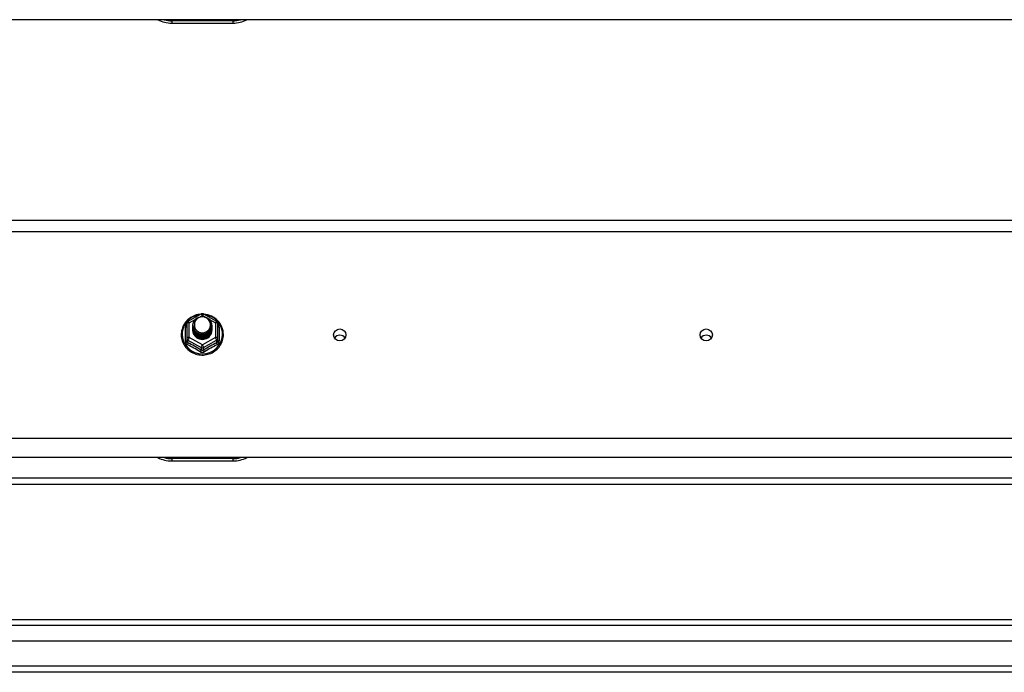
# Model space of a CAD drawing. Header units: inches. Extents: x 88 to 220, y 59 to 101.
# Tile 26 of 31: x 188 to 204, y 60 to 71. Entities that reach past the tile are written whole.
import ezdxf

# ---------------------------------------------------------------- set-up
doc = ezdxf.new("R2010")
doc.units = ezdxf.units.IN
doc.header["$MEASUREMENT"] = 0
doc.layers.add('Visible Edges(ANSI)', color=7, linetype='Continuous', lineweight=25)
doc.layers.add('Visible Tangent Edges(ANSI)', color=7, linetype='Continuous', lineweight=25)

msp = doc.modelspace()

# ---------------------------------------------------------------- linework, layer by layer
at = {"layer": 'Visible Edges(ANSI)'}
for p, q in [((218.599, 71.118), (154.965, 71.118)), ((190.349, 71.061), (191.349, 71.061)), ((154.965, 67.835), (218.599, 67.835)), ((190.615, 66.181), (190.829, 66.301)), ((190.868, 66.301), (191.082, 66.181)), ((190.595, 66.147), (190.595, 65.907)), ((190.695, 66.116), (190.695, 66.116)), ((190.695, 66.103), (190.695, 66.103)), ((191.002, 66.109), (191.002, 66.11)), ((191.002, 66.097), (191.002, 66.097)), ((191.103, 65.907), (191.103, 66.147)), ((190.695, 66.091), (190.695, 66.091)), ((190.695, 66.078), (190.695, 66.078)), ((190.695, 66.065), (190.695, 66.066)), ((190.695, 66.053), (190.695, 66.053)), ((190.695, 66.04), (190.695, 66.041)), ((191.002, 66.084), (191.002, 66.085)), ((191.002, 66.072), (191.002, 66.072)), ((191.002, 66.059), (191.002, 66.06)), ((191.002, 66.047), (191.002, 66.047)), ((190.595, 65.907), (190.595, 65.862)), ((190.831, 65.894), (190.829, 65.885)), ((191.103, 65.862), (191.103, 65.907)), ((218.599, 63.951), (154.965, 63.951)), ((190.349, 63.894), (191.349, 63.894)), ((167.724, 63.517), (213.974, 63.517)), ((154.996, 61.301), (219.202, 61.301)), ((219.39, 60.947), (154.807, 60.947)), ((220, 60.435), (154.965, 60.435))]:
    msp.add_line(p, q, dxfattribs=at)
at = {"layer": 'Visible Edges(ANSI)', "flags": 128}
for points in [[(190.823, 66.297), (190.798, 66.294), (190.773, 66.29), (190.749, 66.284), (190.726, 66.276), (190.703, 66.267), (190.68, 66.255), (190.659, 66.243), (190.639, 66.229), (190.619, 66.213), (190.601, 66.197), (190.585, 66.179), (190.569, 66.16), (190.555, 66.14), (190.543, 66.118), (190.532, 66.097), (190.523, 66.074), (190.516, 66.051), (190.51, 66.027), (190.506, 66.003), (190.504, 65.979), (190.504, 65.955), (190.505, 65.93), (190.509, 65.906), (190.514, 65.882), (190.521, 65.859), (190.529, 65.836), (190.54, 65.814), (190.552, 65.793), (190.565, 65.772), (190.58, 65.753), (190.597, 65.735), (190.614, 65.718), (190.633, 65.702), (190.653, 65.687), (190.674, 65.674), (190.696, 65.663), (190.719, 65.653), (190.743, 65.645), (190.767, 65.638), (190.791, 65.633), (190.816, 65.63), (190.841, 65.629), (190.866, 65.629), (190.89, 65.631), (190.915, 65.635), (190.939, 65.64), (190.963, 65.648), (190.986, 65.656), (191.009, 65.667), (191.031, 65.679), (191.051, 65.692), (191.071, 65.707), (191.09, 65.724), (191.107, 65.741), (191.123, 65.76), (191.137, 65.78), (191.15, 65.8), (191.162, 65.822), (191.171, 65.844), (191.179, 65.867), (191.186, 65.891), (191.19, 65.915), (191.193, 65.939), (191.194, 65.963)], [(190.716, 66.042), (190.7, 66.081), (190.695, 66.122), (190.703, 66.163), (190.723, 66.2), (190.753, 66.23), (190.791, 66.251), (190.833, 66.261), (190.877, 66.258), (190.918, 66.244), (190.954, 66.219), (190.981, 66.186), (190.998, 66.146), (191.002, 66.103), (190.994, 66.061), (190.974, 66.023), (190.944, 65.992), (190.907, 65.97), (190.864, 65.959), (190.82, 65.96), (190.779, 65.973), (190.743, 65.997), (190.716, 66.029), (190.7, 66.068), (190.695, 66.11)], [(190.735, 66.018), (190.757, 65.999), (190.784, 65.985), (190.812, 65.976), (190.842, 65.973), (190.872, 65.975), (190.901, 65.983), (190.927, 65.997), (190.951, 66.016), (190.969, 66.039), (190.983, 66.065), (190.991, 66.093), (190.993, 66.122), (190.988, 66.151), (190.977, 66.179), (190.961, 66.203), (190.94, 66.224), (190.915, 66.24), (190.887, 66.25), (190.857, 66.254), (190.827, 66.252), (190.798, 66.244), (190.772, 66.23), (190.75, 66.211), (190.733, 66.187)], [(191.194, 65.963), (191.192, 65.995), (191.188, 66.026), (191.18, 66.056), (191.17, 66.086), (191.157, 66.114), (191.141, 66.142), (191.122, 66.167), (191.101, 66.191), (191.078, 66.213), (191.053, 66.233), (191.027, 66.25), (190.998, 66.265), (190.969, 66.277), (190.938, 66.287), (190.907, 66.293), (190.875, 66.297)], [(190.695, 66.116), (190.695, 66.111), (190.695, 66.107), (190.696, 66.102), (190.696, 66.098), (190.697, 66.093), (190.698, 66.089), (190.699, 66.084), (190.7, 66.08), (190.701, 66.076), (190.702, 66.072), (190.704, 66.067), (190.705, 66.063), (190.707, 66.059), (190.709, 66.055), (190.711, 66.051), (190.713, 66.047), (190.715, 66.043), (190.718, 66.039), (190.72, 66.035), (190.723, 66.032), (190.726, 66.028), (190.729, 66.024), (190.732, 66.021), (190.735, 66.018)], [(190.695, 66.103), (190.696, 66.084), (190.7, 66.065), (190.707, 66.047), (190.716, 66.03), (190.727, 66.014), (190.74, 66), (190.755, 65.987), (190.772, 65.977), (190.79, 65.968), (190.809, 65.962), (190.829, 65.959), (190.849, 65.958), (190.869, 65.959), (190.888, 65.963), (190.907, 65.97), (190.925, 65.979), (190.942, 65.99), (190.957, 66.003), (190.97, 66.018), (190.982, 66.034), (190.991, 66.052), (190.997, 66.07), (191.001, 66.09), (191.002, 66.109)], [(191.002, 66.103), (191.002, 66.083), (190.998, 66.063), (190.992, 66.044), (190.984, 66.025), (190.973, 66.008), (190.959, 65.993), (190.944, 65.979), (190.927, 65.968), (190.909, 65.958), (190.889, 65.951), (190.869, 65.947), (190.849, 65.946), (190.828, 65.947), (190.808, 65.95), (190.788, 65.957), (190.77, 65.965), (190.753, 65.977), (190.738, 65.99), (190.725, 66.005), (190.714, 66.021), (190.705, 66.039), (190.699, 66.058), (190.696, 66.077), (190.695, 66.097)], [(190.695, 66.091), (190.696, 66.071), (190.7, 66.053), (190.707, 66.034), (190.716, 66.017), (190.727, 66.001), (190.74, 65.987), (190.755, 65.975), (190.772, 65.964), (190.79, 65.956), (190.809, 65.95), (190.829, 65.946), (190.849, 65.945), (190.869, 65.947), (190.888, 65.951), (190.907, 65.957), (190.925, 65.966), (190.942, 65.977), (190.957, 65.99), (190.97, 66.005), (190.982, 66.021), (190.991, 66.039), (190.997, 66.058), (191.001, 66.077), (191.002, 66.097)], [(190.733, 66.187), (190.732, 66.184), (190.73, 66.182), (190.729, 66.179), (190.728, 66.177), (190.727, 66.174), (190.726, 66.171), (190.725, 66.169), (190.724, 66.166), (190.723, 66.163), (190.723, 66.161), (190.722, 66.158), (190.721, 66.155), (190.721, 66.152), (190.72, 66.15), (190.72, 66.147), (190.72, 66.144), (190.719, 66.141), (190.719, 66.139), (190.719, 66.136), (190.719, 66.133), (190.719, 66.13), (190.719, 66.127), (190.719, 66.125), (190.719, 66.122)], [(190.719, 66.122), (190.719, 66.119), (190.719, 66.116), (190.719, 66.113), (190.719, 66.111), (190.719, 66.108), (190.719, 66.105), (190.719, 66.102), (190.72, 66.099), (190.72, 66.097), (190.721, 66.094), (190.721, 66.091), (190.722, 66.088), (190.722, 66.086), (190.723, 66.083), (190.724, 66.08), (190.724, 66.077), (190.725, 66.075), (190.726, 66.072), (190.727, 66.069), (190.728, 66.067), (190.729, 66.064), (190.731, 66.062), (190.732, 66.059), (190.733, 66.057)], [(191.002, 66.091), (191.002, 66.071), (190.998, 66.051), (190.992, 66.031), (190.984, 66.013), (190.973, 65.996), (190.959, 65.98), (190.944, 65.967), (190.927, 65.955), (190.909, 65.946), (190.889, 65.939), (190.869, 65.935), (190.849, 65.933), (190.828, 65.934), (190.808, 65.938), (190.788, 65.944), (190.77, 65.953), (190.753, 65.964), (190.738, 65.977), (190.725, 65.992), (190.714, 66.009), (190.705, 66.027), (190.699, 66.045), (190.696, 66.065), (190.695, 66.084)], [(190.695, 66.078), (190.696, 66.059), (190.7, 66.04), (190.707, 66.022), (190.716, 66.005), (190.727, 65.989), (190.74, 65.975), (190.755, 65.962), (190.772, 65.951), (190.79, 65.943), (190.809, 65.937), (190.829, 65.934), (190.849, 65.933), (190.869, 65.934), (190.888, 65.938), (190.907, 65.945), (190.925, 65.954), (190.942, 65.965), (190.957, 65.978), (190.97, 65.993), (190.982, 66.009), (190.991, 66.027), (190.997, 66.045), (191.001, 66.065), (191.002, 66.084)], [(191.002, 66.078), (191.002, 66.058), (190.998, 66.038), (190.992, 66.019), (190.984, 66), (190.973, 65.983), (190.959, 65.968), (190.944, 65.954), (190.927, 65.942), (190.909, 65.933), (190.889, 65.926), (190.869, 65.922), (190.849, 65.92), (190.828, 65.922), (190.808, 65.925), (190.788, 65.932), (190.77, 65.94), (190.753, 65.951), (190.738, 65.965), (190.725, 65.98), (190.714, 65.996), (190.705, 66.014), (190.699, 66.033), (190.696, 66.052), (190.695, 66.072)], [(190.695, 66.065), (190.696, 66.046), (190.7, 66.028), (190.707, 66.009), (190.716, 65.992), (190.727, 65.976), (190.74, 65.962), (190.755, 65.949), (190.772, 65.939), (190.79, 65.931), (190.809, 65.925), (190.829, 65.921), (190.849, 65.92), (190.869, 65.922), (190.888, 65.926), (190.907, 65.932), (190.925, 65.941), (190.942, 65.952), (190.957, 65.965), (190.97, 65.98), (190.982, 65.996), (190.991, 66.014), (190.997, 66.033), (191.001, 66.052), (191.002, 66.072)], [(191.002, 66.066), (191.002, 66.045), (190.998, 66.026), (190.992, 66.006), (190.984, 65.988), (190.973, 65.971), (190.959, 65.955), (190.944, 65.941), (190.927, 65.93), (190.909, 65.921), (190.889, 65.914), (190.869, 65.91), (190.849, 65.908), (190.828, 65.909), (190.808, 65.913), (190.788, 65.919), (190.77, 65.928), (190.753, 65.939), (190.738, 65.952), (190.725, 65.967), (190.714, 65.984), (190.705, 66.002), (190.699, 66.02), (190.696, 66.04), (190.695, 66.059)], [(190.695, 66.053), (190.696, 66.034), (190.7, 66.015), (190.707, 65.997), (190.716, 65.98), (190.727, 65.964), (190.74, 65.949), (190.755, 65.937), (190.772, 65.926), (190.79, 65.918), (190.809, 65.912), (190.829, 65.909), (190.849, 65.908), (190.869, 65.909), (190.888, 65.913), (190.907, 65.92), (190.925, 65.928), (190.942, 65.94), (190.957, 65.953), (190.97, 65.967), (190.982, 65.984), (190.991, 66.002), (190.997, 66.02), (191.001, 66.04), (191.002, 66.059)], [(191.002, 66.053), (191.002, 66.033), (190.998, 66.013), (190.992, 65.994), (190.984, 65.975), (190.973, 65.958), (190.959, 65.943), (190.944, 65.929), (190.927, 65.917), (190.909, 65.908), (190.889, 65.901), (190.869, 65.897), (190.849, 65.895), (190.828, 65.896), (190.808, 65.9), (190.788, 65.907), (190.77, 65.915), (190.753, 65.926), (190.738, 65.94), (190.725, 65.955), (190.714, 65.971), (190.705, 65.989), (190.699, 66.008), (190.696, 66.027), (190.695, 66.047)], [(190.695, 66.04), (190.696, 66.021), (190.7, 66.002), (190.707, 65.984), (190.716, 65.967), (190.727, 65.951), (190.74, 65.937), (190.755, 65.924), (190.772, 65.914), (190.79, 65.906), (190.809, 65.9), (190.829, 65.896), (190.849, 65.895), (190.869, 65.897), (190.888, 65.901), (190.907, 65.907), (190.925, 65.916), (190.942, 65.927), (190.957, 65.94), (190.97, 65.955), (190.982, 65.971), (190.991, 65.989), (190.997, 66.008), (191.001, 66.027), (191.002, 66.047)], [(190.829, 65.885), (190.821, 65.887), (190.813, 65.889), (190.805, 65.891), (190.797, 65.893), (190.79, 65.896), (190.782, 65.9), (190.775, 65.903), (190.768, 65.907), (190.761, 65.912), (190.754, 65.917), (190.748, 65.922), (190.742, 65.927), (190.737, 65.933), (190.731, 65.939), (190.726, 65.945), (190.721, 65.951), (190.717, 65.958), (190.713, 65.965), (190.71, 65.972), (190.707, 65.98), (190.704, 65.987), (190.702, 65.995), (190.7, 66.002), (190.698, 66.01)], [(190.733, 66.057), (190.732, 66.056), (190.732, 66.055), (190.731, 66.055), (190.73, 66.054), (190.73, 66.054), (190.729, 66.053), (190.728, 66.052), (190.727, 66.052), (190.727, 66.051), (190.726, 66.051), (190.725, 66.05), (190.725, 66.049), (190.724, 66.049), (190.723, 66.048), (190.722, 66.048), (190.722, 66.047), (190.721, 66.046), (190.72, 66.046), (190.72, 66.045), (190.719, 66.045), (190.718, 66.044), (190.717, 66.043), (190.717, 66.043), (190.716, 66.042)]]:
    msp.add_lwpolyline(points, dxfattribs=at)
at = {"layer": 'Visible Edges(ANSI)'}
for centre, radius, start, end in [((190.349, 71.561), 0.5, 242.5014, 270), ((191.349, 71.561), 0.5, 270, 297.4986), ((190.849, 66.266), 0.0394, 60.8255, 119.1745), ((190.634, 66.147), 0.0394, 119.1745, 180), ((191.063, 66.147), 0.0394, 0, 60.8255), ((190.349, 64.394), 0.5, 242.5014, 270), ((191.349, 64.394), 0.5, 270, 297.4986)]:
    msp.add_arc(centre, radius, start, end, dxfattribs=at)
for centre, major_axis, start_param, end_param in [((190.849, 66.122), (0.134, 0), 3.671471, 8.899926), ((190.849, 66.037), (-0.158, 0), 6.032414, 9.675269), ((190.849, 66.117), (0.154, 0), 3.669461, 3.875388), ((193.099, 65.856), (-0.101, 0), 3.68386, 5.740918), ((199.099, 65.856), (-0.101, 0), 3.68386, 5.740918)]:
    msp.add_ellipse(centre, major_axis=major_axis, ratio=0.966998, start_param=start_param, end_param=end_param, dxfattribs=at)
for centre in [(193.099, 65.957), (199.099, 65.957)]:
    msp.add_ellipse(centre, major_axis=(-0.101, 0), ratio=0.966998, dxfattribs=at)
at = {"layer": 'Visible Tangent Edges(ANSI)'}
for p, q in [((191.349, 71.101), (190.349, 71.101)), ((190.349, 71.101), (190.349, 71.061)), ((191.349, 71.101), (191.349, 71.061)), ((154.965, 67.649), (218.599, 67.649)), ((190.817, 66.258), (190.849, 66.276)), ((190.849, 66.276), (190.883, 66.257)), ((190.634, 66.157), (190.732, 66.211)), ((190.634, 65.917), (190.634, 66.157)), ((190.958, 66.215), (191.063, 66.157)), ((191.063, 66.157), (191.063, 65.917)), ((190.571, 65.859), (190.571, 66.086)), ((191.127, 66.086), (191.127, 65.859)), ((190.614, 65.874), (190.829, 65.754)), ((190.614, 65.829), (190.614, 65.874)), ((190.849, 65.797), (190.634, 65.917)), ((191.063, 65.917), (190.849, 65.797)), ((190.868, 65.754), (191.083, 65.874)), ((191.083, 65.874), (191.083, 65.829)), ((190.829, 65.754), (190.829, 65.709)), ((190.868, 65.709), (190.868, 65.754)), ((218.599, 64.264), (154.965, 64.264)), ((191.349, 63.934), (190.349, 63.934)), ((190.349, 63.934), (190.349, 63.894)), ((191.349, 63.934), (191.349, 63.894)), ((167.724, 63.616), (213.974, 63.616)), ((219.332, 61.202), (154.866, 61.202)), ((220, 60.534), (154.198, 60.534))]:
    msp.add_line(p, q, dxfattribs=at)
at = {"layer": 'Visible Tangent Edges(ANSI)', "flags": 128}
for points in [[(190.595, 66.139), (190.593, 66.137), (190.591, 66.135), (190.589, 66.134), (190.588, 66.132), (190.586, 66.13), (190.584, 66.128), (190.583, 66.126), (190.582, 66.123), (190.58, 66.121), (190.579, 66.119), (190.578, 66.117), (190.577, 66.115), (190.576, 66.112), (190.575, 66.11), (190.574, 66.108), (190.573, 66.105), (190.573, 66.103), (190.572, 66.101), (190.572, 66.098), (190.571, 66.096), (190.571, 66.094), (190.571, 66.091), (190.571, 66.089), (190.571, 66.086)], [(191.127, 66.086), (191.127, 66.089), (191.127, 66.091), (191.126, 66.094), (191.126, 66.096), (191.126, 66.098), (191.125, 66.101), (191.125, 66.103), (191.124, 66.105), (191.123, 66.108), (191.122, 66.11), (191.122, 66.112), (191.121, 66.115), (191.119, 66.117), (191.118, 66.119), (191.117, 66.121), (191.116, 66.123), (191.114, 66.126), (191.113, 66.128), (191.111, 66.13), (191.11, 66.132), (191.108, 66.134), (191.106, 66.135), (191.104, 66.137), (191.103, 66.139)], [(190.571, 65.859), (190.571, 65.856), (190.571, 65.853), (190.571, 65.849), (190.572, 65.846), (190.572, 65.843), (190.573, 65.84), (190.574, 65.837), (190.575, 65.834), (190.576, 65.831), (190.578, 65.828), (190.579, 65.825), (190.581, 65.822), (190.582, 65.819), (190.584, 65.817), (190.586, 65.814), (190.588, 65.812), (190.59, 65.81), (190.592, 65.807), (190.595, 65.805), (190.597, 65.803), (190.6, 65.801), (190.602, 65.8), (190.605, 65.798), (190.608, 65.797)], [(190.614, 65.829), (190.613, 65.83), (190.612, 65.831), (190.61, 65.832), (190.609, 65.832), (190.608, 65.833), (190.606, 65.834), (190.605, 65.836), (190.604, 65.837), (190.603, 65.838), (190.602, 65.839), (190.601, 65.841), (190.6, 65.842), (190.599, 65.844), (190.598, 65.845), (190.598, 65.847), (190.597, 65.848), (190.597, 65.85), (190.596, 65.852), (190.596, 65.853), (190.595, 65.855), (190.595, 65.857), (190.595, 65.859), (190.595, 65.86), (190.595, 65.862)], [(191.103, 65.862), (191.103, 65.86), (191.102, 65.859), (191.102, 65.857), (191.102, 65.855), (191.102, 65.853), (191.101, 65.852), (191.101, 65.85), (191.1, 65.848), (191.1, 65.847), (191.099, 65.845), (191.098, 65.844), (191.097, 65.842), (191.096, 65.841), (191.095, 65.839), (191.094, 65.838), (191.093, 65.837), (191.092, 65.836), (191.091, 65.834), (191.09, 65.833), (191.089, 65.832), (191.087, 65.832), (191.086, 65.831), (191.084, 65.83), (191.083, 65.829)], [(191.09, 65.797), (191.092, 65.798), (191.095, 65.8), (191.098, 65.801), (191.1, 65.803), (191.103, 65.805), (191.105, 65.807), (191.107, 65.81), (191.109, 65.812), (191.111, 65.814), (191.113, 65.817), (191.115, 65.819), (191.117, 65.822), (191.118, 65.825), (191.12, 65.828), (191.121, 65.831), (191.122, 65.834), (191.123, 65.837), (191.124, 65.84), (191.125, 65.843), (191.126, 65.846), (191.126, 65.849), (191.127, 65.853), (191.127, 65.856), (191.127, 65.859)], [(190.811, 65.683), (190.814, 65.681), (190.817, 65.68), (190.82, 65.679), (190.823, 65.677), (190.826, 65.676), (190.829, 65.675), (190.832, 65.674), (190.836, 65.674), (190.839, 65.673), (190.842, 65.673), (190.845, 65.673), (190.849, 65.672), (190.852, 65.673), (190.855, 65.673), (190.859, 65.673), (190.862, 65.674), (190.865, 65.674), (190.868, 65.675), (190.871, 65.676), (190.874, 65.677), (190.877, 65.679), (190.88, 65.68), (190.883, 65.681), (190.886, 65.683)], [(190.868, 65.709), (190.867, 65.708), (190.865, 65.708), (190.864, 65.707), (190.862, 65.706), (190.861, 65.705), (190.859, 65.705), (190.857, 65.704), (190.856, 65.704), (190.854, 65.704), (190.852, 65.704), (190.85, 65.703), (190.849, 65.703), (190.847, 65.703), (190.845, 65.704), (190.844, 65.704), (190.842, 65.704), (190.84, 65.704), (190.838, 65.705), (190.837, 65.705), (190.835, 65.706), (190.834, 65.707), (190.832, 65.708), (190.83, 65.708), (190.829, 65.709)]]:
    msp.add_lwpolyline(points, dxfattribs=at)
at = {"layer": 'Visible Tangent Edges(ANSI)'}
for centre, start, end in [((190.349, 71.569), 254.5326, 270), ((191.349, 71.569), 270, 285.4674), ((190.349, 64.402), 254.5326, 270), ((191.349, 64.402), 270, 285.4674)]:
    msp.add_arc(centre, 0.469, start, end, dxfattribs=at)
for centre, major_axis, ratio, start_param, end_param in [((190.849, 65.969), (0.331, 0), 0.966998, 1.708073, 7.716705), ((190.849, 66.266), (-0.0192, 0.0344), 0.127392, 4.936728, 6.283185), ((190.849, 66.266), (0.0192, 0.0344), 0.127392, 0, 1.346458), ((190.555, 66.102), (0.0394, 0), 0.420933, 5.107073, 6.283185), ((190.634, 66.147), (-0.0394, 0), 0.254784, 4.712389, 6.283185), ((190.634, 66.147), (-0.0192, 0.0344), 0.127392, 4.936728, 6.283185), ((191.063, 66.147), (0.0192, 0.0344), 0.127392, 0, 1.346458), ((191.063, 66.147), (0.0394, 0), 0.254784, 0, 1.570796), ((191.142, 66.102), (-0.0394, 0), 0.420933, 0, 1.176113), ((190.555, 65.862), (0.0394, 0), 0.080687, 5.107073, 6.283185), ((190.634, 65.907), (-0.0394, 0), 0.254784, 4.712389, 6.283185), ((190.634, 65.907), (-0.0394, 0), 0.966998, 0, 1.047198), ((190.595, 65.796), (0.0178, 0.0351), 0.295528, 4.874003, 6.050115), ((190.71, 65.572), (0.573, -0.342), 0.220649, 1.524932, 1.878631), ((190.634, 65.907), (-0.0192, -0.0344), 0.127392, 4.48805, 6.058847), ((190.722, 65.593), (-0.605, 0.361), 0.220649, 4.666525, 5.020223), ((190.849, 65.787), (-0.0192, -0.0344), 0.127392, 4.48805, 6.058847), ((190.849, 65.787), (0.0192, -0.0344), 0.127392, 0.224339, 1.795135), ((190.976, 65.593), (-0.605, -0.361), 0.220649, 4.404555, 4.758253), ((190.988, 65.572), (0.573, 0.342), 0.220649, 1.262962, 1.61666), ((191.063, 65.907), (0.0394, 0), 0.254784, 0, 1.570796), ((191.063, 65.907), (0.0192, -0.0344), 0.127392, 0.224339, 1.795135), ((191.103, 65.796), (-0.0178, 0.0351), 0.295528, 0.23307, 1.409183), ((191.063, 65.907), (0.0394, 0), 0.966998, 5.235988, 6.283185), ((191.142, 65.862), (-0.0394, 0), 0.080687, 0, 1.176113), ((190.809, 65.676), (0.0205, 0.0336), 0.044718, 0.222707, 1.398819), ((190.849, 65.787), (0.0394, 0), 0.966998, 4.18879, 5.235988), ((190.888, 65.676), (-0.0205, 0.0336), 0.044718, 4.884366, 6.060479)]:
    msp.add_ellipse(centre, major_axis=major_axis, ratio=ratio, start_param=start_param, end_param=end_param, dxfattribs=at)

doc.saveas('drawing.dxf')
